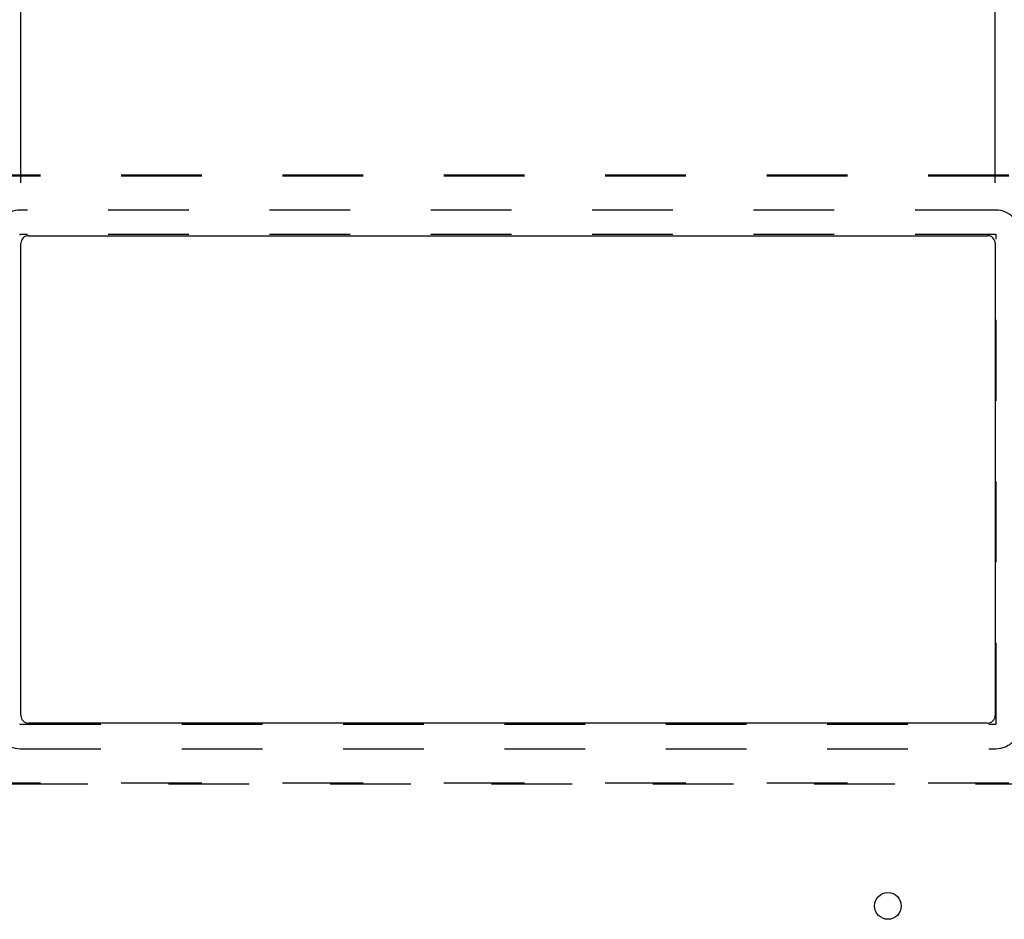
# Model space of a CAD drawing. Header units: inches. Extents: x 0 to 241, y 0 to 156.
# Tile 10 of 70: x 57 to 73, y 10 to 25. Entities that reach past the tile are written whole.
import ezdxf

# ---------------------------------------------------------------- set-up
doc = ezdxf.new("R2010")
doc.units = ezdxf.units.IN
doc.header["$LTSCALE"] = 13.251942
doc.header["$MEASUREMENT"] = 0
doc.linetypes.add('HIDDEN', pattern=[0.2, 0.1, -0.1])
doc.layers.get('0').update_dxf_attribs({"linetype": 'CONTINUOUS'})
doc.layers.add('DEFAULT_2', color=8, linetype='HIDDEN')
doc.layers.add('DIMENSIONS', color=7, linetype='CONTINUOUS')
doc.styles.get("Standard").update_dxf_attribs({"font": 'arial.ttf'})
doc.dimstyles.new('DIMSTYLE_1', dxfattribs={"dimtxt": 1.06299, "dimasz": 1.41732, "dimexe": 0.09, "dimexo": 0.07, "dimgap": 0.0375, "dimtad": 0, "dimtih": 1, "dimtoh": 1, "dimzin": 4, "dimdsep": 46, "dimtxsty": 'Standard', "dimblk": '_FILLED', "dimblk1": '_FILLED', "dimblk2": '_FILLED', "dimcen": 0.09, "dimazin": 1, "dimtfac": 1, "dimtdec": 3, "dimtofl": 0, "dimtmove": 0, "dimatfit": 3, "dimldrblk": '_FILLED', "dimfxl": 0, "dimtolj": 1, "dimtzin": 4, "dimarcsym": 0})

# ---------------------------------------------------------------- blocks, each defined once
blk = doc.blocks.new('_FILLED')
at = {"color": 0, "linetype": 'ByBlock'}
blk.add_solid([(0, 0), (-1, 0.2), (-1, -0.2)], dxfattribs=at)
blk = doc.blocks.new('*D25')
at = {"layer": 'DIMENSIONS', "color": 2, "linetype": 'Continuous'}
for p, q in [((47.215, 28.16), (47.215, 31.788)), ((56.931, 22.282), (56.931, 31.788)), ((47.215, 30.512), (50.097, 30.512)), ((56.931, 30.512), (54.049, 30.512))]:
    blk.add_line(p, q, dxfattribs=at)
at = {"layer": 'DIMENSIONS', "color": 2, "linetype": 'Continuous', "xscale": 1.41732, "yscale": 1.41732, "zscale": 1.41732, "rotation": 180}
blk.add_blockref('_FILLED', (47.215, 30.512), dxfattribs=at)
at = {"layer": 'DIMENSIONS', "color": 2, "linetype": 'Continuous', "xscale": 1.41732, "yscale": 1.41732, "zscale": 1.41732}
blk.add_blockref('_FILLED', (56.931, 30.512), dxfattribs=at)
at = {"layer": 'DIMENSIONS', "color": 2, "linetype": 'Continuous', "insert": (52.073, 31.044), "char_height": 1.063, "width": 2.88865, "attachment_point": 2, "line_spacing_factor": 0.9}
blk.add_mtext('9.72', dxfattribs=at)
blk = doc.blocks.new('*D26')
at = {"layer": 'DIMENSIONS', "color": 2, "linetype": 'Continuous'}
for p, q in [((56.931, 22.282), (56.931, 31.788)), ((72.931, 22.282), (72.931, 31.788)), ((56.931, 30.512), (62.542, 30.512)), ((72.931, 30.512), (67.32, 30.512))]:
    blk.add_line(p, q, dxfattribs=at)
at = {"layer": 'DIMENSIONS', "color": 2, "linetype": 'Continuous', "xscale": 1.41732, "yscale": 1.41732, "zscale": 1.41732, "rotation": 180}
blk.add_blockref('_FILLED', (56.931, 30.512), dxfattribs=at)
at = {"layer": 'DIMENSIONS', "color": 2, "linetype": 'Continuous', "xscale": 1.41732, "yscale": 1.41732, "zscale": 1.41732}
blk.add_blockref('_FILLED', (72.931, 30.512), dxfattribs=at)
at = {"layer": 'DIMENSIONS', "color": 2, "linetype": 'Continuous', "insert": (64.931, 31.044), "char_height": 1.063, "width": 3.71454, "attachment_point": 2, "line_spacing_factor": 0.9}
blk.add_mtext('16.00', dxfattribs=at)

msp = doc.modelspace()

# ---------------------------------------------------------------- linework, layer by layer
at = {"color": 3, "linetype": 'Continuous'}
for p, q in [((57.056, 21.415), (72.806, 21.415)), ((56.931, 13.54), (56.931, 21.29)), ((72.931, 21.29), (72.931, 13.54)), ((72.806, 13.415), (57.056, 13.415))]:
    msp.add_line(p, q, dxfattribs=at)
msp.add_circle((71.17, 10.415), 0.219, dxfattribs=at)
for centre, start, end in [((57.056, 21.29), 90, 180), ((72.806, 21.29), 0, 90), ((57.056, 13.54), 180, 270), ((72.806, 13.54), 270, 360)]:
    msp.add_arc(centre, 0.125, start, end, dxfattribs=at)
at = {"layer": 'DEFAULT_2', "color": 8, "linetype": 'HIDDEN'}
for p, q in [((55.927, 22.415), (73.935, 22.415)), ((55.927, 22.395), (73.935, 22.395)), ((72.94, 21.834), (56.922, 21.834)), ((72.94, 21.434), (56.922, 21.434)), ((72.95, 13.406), (72.95, 21.424)), ((56.922, 13.396), (72.94, 13.396)), ((56.922, 12.996), (72.94, 12.996)), ((55.927, 12.434), (73.935, 12.434)), ((73.935, 12.415), (55.927, 12.415))]:
    msp.add_line(p, q, dxfattribs=at)
for centre, radius, start, end in [((56.922, 21.424), 0.41, 90, 180), ((72.94, 21.424), 0.41, 0, 90), ((56.922, 21.424), 0.01, 90, 180), ((72.94, 21.424), 0.01, 0, 90), ((56.922, 13.406), 0.41, 180, 270), ((56.922, 13.406), 0.01, 180, 270), ((72.94, 13.406), 0.41, 270, 360), ((72.94, 13.406), 0.01, 270, 360)]:
    msp.add_arc(centre, radius, start, end, dxfattribs=at)

# ---------------------------------------------------------------- dimensions: what is measured, and where the dimension line sits
at = {"layer": 'DIMENSIONS', "color": 2, "linetype": 'Continuous'}
for base, p1, p2, picture, middle in [((56.931, 30.512), (47.215, 28.09), (56.931, 22.212), '*D25', (52.063, 30.506)), ((72.931, 30.512), (56.931, 22.212), (72.931, 22.212), '*D26', (64.976, 30.506))]:
    dim = msp.add_linear_dim(base=base, p1=p1, p2=p2, text='<>\\P[]', dimstyle='DIMSTYLE_1', dxfattribs=at)
    dim.commit()
    dim.dimension.update_dxf_attribs({"geometry": picture, "text_midpoint": middle, "dimtype": 160})

doc.saveas('drawing.dxf')
